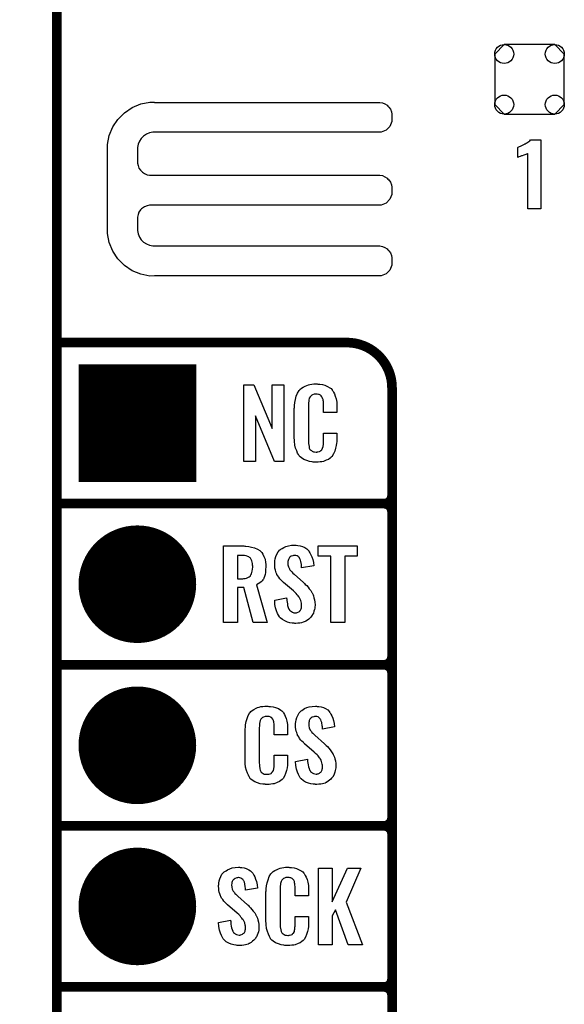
# Model space of a CAD drawing. Extents: x -0.07 to 0.95, y -0.15 to 2.1.
# Tile 6 of 17: x -0.07 to 0.26, y 0.34 to 0.95. Entities that reach past the tile are written whole.
import ezdxf

# ---------------------------------------------------------------- set-up
doc = ezdxf.new("R2010")
doc.units = 0
doc.layers.get('0').update_dxf_attribs({"linetype": 'CONTINUOUS'})
for name, color, linetype in [('gko', 6, 'CONTINUOUS'), ('gto', 2, 'CONTINUOUS'), ('gts', 1, 'CONTINUOUS')]:
    doc.layers.add(name, color=color, linetype=linetype)

# ---------------------------------------------------------------- blocks, each defined once
blk = doc.blocks.new('D28')
at = {"const_width": 0.003}
blk.add_lwpolyline([(-0.0015, 0, 1), (0.0015, 0, 1)], format="xyb", close=True, dxfattribs=at)
blk = doc.blocks.new('D39')
at = {"const_width": 0.0365}
blk.add_lwpolyline([(-0.01825, 0, 1), (0.01825, 0, 1)], format="xyb", close=True, dxfattribs=at)
blk = doc.blocks.new('D41')
blk.add_lwpolyline([(-0.0216, 0.0157), (-0.0216, -0.0157), (-0.0157, -0.0216), (0.0157, -0.0216), (0.0216, -0.0157), (0.0216, 0.0157), (0.0157, 0.0216), (-0.0157, 0.0216)], close=True)
for centre in [(-0.0157, 0.0157), (0.0157, 0.0157), (-0.0157, -0.0157), (0.0157, -0.0157)]:
    blk.add_circle(centre, 0.0059)
blk = doc.blocks.new('D42')
at = {"const_width": 0.073}
blk.add_lwpolyline([(-0.0365, 0), (0.0365, 0)], dxfattribs=at)

msp = doc.modelspace()

# ---------------------------------------------------------------- linework, layer by layer
at = {"layer": 'gko', "color": 6, "const_width": 0.006}
msp.add_lwpolyline([(-0.05, -0.15), (-0.05, 2.01)], dxfattribs=at)
at = {"layer": 'gto', "color": 2}
for points in [[(0.0106, 0.8992), (0.0106, 0.8992), (0.0106, 0.8991), (0.1505, 0.8991), (0.1521, 0.8988), (0.1536, 0.8982), (0.1549, 0.8973), (0.1555, 0.8967), (0.1555, 0.8967), (0.1555, 0.8967), (0.1561, 0.8961), (0.157, 0.8948), (0.1576, 0.8933), (0.1579, 0.8917), (0.1579, 0.8909), (0.1579, 0.8909), (0.1579, 0.8872), (0.1567, 0.8842), (0.1543, 0.8818), (0.1513, 0.8806), (0.0106, 0.8806), (0.0096, 0.8805), (0.0075, 0.8801), (0.0056, 0.8793), (0.0039, 0.8782), (0.0031, 0.8775), (0.0024, 0.8767), (0.0013, 0.875), (0.0005, 0.8731), (0.0001, 0.8711), (0.0001, 0.87), (0.0001, 0.8622), (0.0001, 0.8614), (0.0004, 0.8598), (0.001, 0.8583), (0.002, 0.8569), (0.0025, 0.8563), (0.0031, 0.8558), (0.0045, 0.8549), (0.006, 0.8542), (0.0075, 0.8539), (0.0084, 0.8539), (0.1496, 0.8539), (0.1505, 0.8539), (0.1521, 0.8536), (0.1536, 0.8529), (0.1549, 0.852), (0.1555, 0.8515), (0.1561, 0.8509), (0.157, 0.8495), (0.1576, 0.848), (0.1579, 0.8464), (0.1579, 0.8456), (0.1579, 0.8456), (0.1579, 0.8436), (0.1579, 0.8419), (0.1567, 0.8389), (0.1543, 0.8366), (0.1513, 0.8353), (0.1496, 0.8353), (0.1496, 0.8353), (0.0084, 0.8353), (0.0075, 0.8353), (0.006, 0.8349), (0.0045, 0.8343), (0.0031, 0.8334), (0.0025, 0.8329), (0.0025, 0.8329), (0.002, 0.8323), (0.001, 0.8309), (0.0004, 0.8294), (0.0001, 0.8278), (0.0001, 0.827), (0.0001, 0.8205), (0.0001, 0.8195), (0.0005, 0.8174), (0.0013, 0.8155), (0.0024, 0.8138), (0.0031, 0.813), (0.0039, 0.8123), (0.0056, 0.8112), (0.0075, 0.8104), (0.0096, 0.81), (0.0106, 0.81), (0.0106, 0.81), (0.1496, 0.81), (0.1505, 0.81), (0.1521, 0.8096), (0.1536, 0.809), (0.1549, 0.8081), (0.1555, 0.8075), (0.1555, 0.8075), (0.1561, 0.807), (0.157, 0.8056), (0.1576, 0.8041), (0.1579, 0.8025), (0.1579, 0.8017), (0.1579, 0.8017), (0.1579, 0.7997), (0.1579, 0.798), (0.1567, 0.795), (0.1543, 0.7926), (0.1513, 0.7914), (0.0106, 0.7914), (0.0077, 0.7913), (0.0021, 0.7924), (-0.0032, 0.7946), (-0.008, 0.7978), (-0.01, 0.7999), (-0.01, 0.7999), (-0.0121, 0.8019), (-0.0153, 0.8067), (-0.0175, 0.812), (-0.0186, 0.8176), (-0.0185, 0.8205), (-0.0185, 0.8205), (-0.0185, 0.87), (-0.0186, 0.8729), (-0.0175, 0.8785), (-0.0153, 0.8838), (-0.0121, 0.8885), (-0.01, 0.8905), (-0.01, 0.8905), (-0.008, 0.8926), (-0.0032, 0.8959), (0.0021, 0.8981), (0.0077, 0.8992), (0.0106, 0.8992)], [(0.2503, 0.8329), (0.2422, 0.8329), (0.2422, 0.8673), (0.242, 0.8672), (0.2418, 0.8671), (0.2415, 0.867), (0.2411, 0.8668), (0.2405, 0.8666), (0.2397, 0.8663), (0.2387, 0.8659), (0.2387, 0.8659), (0.2384, 0.8659), (0.238, 0.8657), (0.2376, 0.8655), (0.2367, 0.8652), (0.2362, 0.865), (0.236, 0.8649), (0.236, 0.871), (0.2361, 0.871), (0.2363, 0.8712), (0.2367, 0.8714), (0.2372, 0.8716), (0.2378, 0.8719), (0.2386, 0.8723), (0.2394, 0.8727), (0.2403, 0.8732), (0.2404, 0.8733), (0.2407, 0.8734), (0.2412, 0.8737), (0.2417, 0.874), (0.2429, 0.8748), (0.2435, 0.8753), (0.2439, 0.8758), (0.2503, 0.8758), (0.2503, 0.8329)], [(0.0908, 0.6762), (0.0851, 0.6762), (0.0734, 0.7046), (0.0734, 0.6762), (0.066, 0.6762), (0.066, 0.7238), (0.0722, 0.7238), (0.0837, 0.6966), (0.0837, 0.7238), (0.0908, 0.7238), (0.0908, 0.6762)], [(0.112, 0.7242), (0.1126, 0.7242), (0.1132, 0.7241), (0.1148, 0.7239), (0.1164, 0.7235), (0.118, 0.7228), (0.1195, 0.7219), (0.1203, 0.7214), (0.1208, 0.7207), (0.1209, 0.7205), (0.1213, 0.7201), (0.1217, 0.7192), (0.1223, 0.7181), (0.1228, 0.7167), (0.1233, 0.715), (0.1237, 0.7129), (0.1238, 0.7106), (0.1238, 0.7066), (0.1154, 0.7066), (0.1154, 0.7107), (0.1154, 0.7108), (0.1154, 0.7111), (0.1154, 0.7116), (0.1154, 0.7121), (0.1154, 0.7134), (0.1153, 0.7141), (0.1152, 0.7146), (0.1152, 0.7147), (0.1151, 0.7149), (0.1149, 0.7154), (0.1145, 0.7163), (0.114, 0.717), (0.1138, 0.7172), (0.1136, 0.7173), (0.1132, 0.7175), (0.1129, 0.7177), (0.1123, 0.7178), (0.1116, 0.7179), (0.1105, 0.7179), (0.1102, 0.7179), (0.1097, 0.7179), (0.1087, 0.7175), (0.1082, 0.7173), (0.1078, 0.7169), (0.1076, 0.7167), (0.1072, 0.7163), (0.1067, 0.7154), (0.1064, 0.7143), (0.1064, 0.7142), (0.1064, 0.7141), (0.1063, 0.7137), (0.1063, 0.7132), (0.1062, 0.7127), (0.1062, 0.7119), (0.1061, 0.7111), (0.1061, 0.7102), (0.1061, 0.6895), (0.1061, 0.6894), (0.1061, 0.6889), (0.1062, 0.6882), (0.1062, 0.6873), (0.1066, 0.6854), (0.1067, 0.6845), (0.1071, 0.6837), (0.1072, 0.6836), (0.1073, 0.6834), (0.1076, 0.6832), (0.108, 0.6829), (0.1085, 0.6825), (0.1092, 0.6822), (0.11, 0.6821), (0.1109, 0.682), (0.1113, 0.682), (0.1116, 0.6821), (0.112, 0.6821), (0.113, 0.6823), (0.1135, 0.6826), (0.1139, 0.6829), (0.114, 0.6829), (0.1141, 0.6831), (0.1144, 0.6835), (0.1149, 0.6844), (0.1152, 0.6854), (0.1152, 0.6855), (0.1153, 0.6857), (0.1153, 0.686), (0.1154, 0.6865), (0.1154, 0.687), (0.1154, 0.6878), (0.1154, 0.6886), (0.1154, 0.6895), (0.1154, 0.6938), (0.1238, 0.6938), (0.1238, 0.69), (0.1238, 0.6899), (0.1238, 0.6897), (0.1238, 0.6894), (0.1238, 0.6889), (0.1237, 0.6883), (0.1236, 0.6876), (0.1234, 0.6861), (0.123, 0.6844), (0.1226, 0.6826), (0.1218, 0.6809), (0.1209, 0.6794), (0.1208, 0.6792), (0.1203, 0.6788), (0.1196, 0.6782), (0.1186, 0.6775), (0.1172, 0.6769), (0.1154, 0.6762), (0.1145, 0.676), (0.1134, 0.6759), (0.1122, 0.6757), (0.1102, 0.6757), (0.1097, 0.6758), (0.1091, 0.6758), (0.1084, 0.6759), (0.1068, 0.6762), (0.1051, 0.6767), (0.1033, 0.6774), (0.1018, 0.6784), (0.101, 0.679), (0.1004, 0.6797), (0.1004, 0.6798), (0.1003, 0.6799), (0.1001, 0.6802), (0.0999, 0.6805), (0.0994, 0.6814), (0.0989, 0.6827), (0.0982, 0.6844), (0.0978, 0.6864), (0.0974, 0.6887), (0.0973, 0.6914), (0.0973, 0.7083), (0.0973, 0.7084), (0.0973, 0.7087), (0.0973, 0.7091), (0.0974, 0.7096), (0.0974, 0.7103), (0.0975, 0.711), (0.0977, 0.7128), (0.0981, 0.7147), (0.0986, 0.7167), (0.0993, 0.7186), (0.1004, 0.7203), (0.1004, 0.7204), (0.1006, 0.7204), (0.1009, 0.7209), (0.1018, 0.7216), (0.1029, 0.7223), (0.1042, 0.723), (0.1052, 0.7234), (0.1061, 0.7237), (0.1071, 0.724), (0.1083, 0.7241), (0.1095, 0.7243), (0.1116, 0.7243), (0.112, 0.7242)], [(0.0667, 0.6237), (0.0674, 0.6236), (0.0691, 0.6234), (0.0709, 0.623), (0.0727, 0.6226), (0.0745, 0.6218), (0.076, 0.6209), (0.0762, 0.6208), (0.0766, 0.6204), (0.0772, 0.6196), (0.0779, 0.6186), (0.0785, 0.6173), (0.0792, 0.6155), (0.0796, 0.6135), (0.0797, 0.6124), (0.0797, 0.6111), (0.0797, 0.611), (0.0797, 0.6109), (0.0797, 0.6104), (0.0796, 0.6095), (0.0796, 0.6085), (0.0795, 0.6073), (0.0792, 0.6061), (0.0789, 0.6048), (0.0784, 0.6037), (0.0784, 0.6036), (0.0782, 0.6032), (0.0779, 0.6028), (0.0774, 0.6021), (0.0768, 0.6015), (0.0759, 0.6008), (0.075, 0.6002), (0.0739, 0.5996), (0.0806, 0.5762), (0.0719, 0.5762), (0.0661, 0.598), (0.0621, 0.598), (0.0621, 0.5762), (0.0534, 0.5762), (0.0534, 0.6238), (0.066, 0.6238), (0.0667, 0.6237)], [(0.0986, 0.6242), (0.0996, 0.6241), (0.101, 0.6239), (0.1024, 0.6235), (0.1039, 0.6228), (0.1052, 0.622), (0.1063, 0.6208), (0.1064, 0.6206), (0.1067, 0.6202), (0.1071, 0.6194), (0.1077, 0.6183), (0.1082, 0.6169), (0.1088, 0.6154), (0.1092, 0.6135), (0.1094, 0.6114), (0.1019, 0.6101), (0.1019, 0.6103), (0.1019, 0.6107), (0.1018, 0.6114), (0.1018, 0.6122), (0.1015, 0.6141), (0.1012, 0.615), (0.1009, 0.6158), (0.1009, 0.6159), (0.1007, 0.6161), (0.1006, 0.6165), (0.1002, 0.6168), (0.0997, 0.6172), (0.0992, 0.6176), (0.0984, 0.6178), (0.0976, 0.6179), (0.0973, 0.6179), (0.0969, 0.6178), (0.0965, 0.6177), (0.0955, 0.6174), (0.0949, 0.617), (0.0944, 0.6166), (0.0944, 0.6166), (0.0943, 0.6165), (0.0941, 0.6162), (0.0939, 0.6158), (0.0937, 0.6154), (0.0935, 0.6148), (0.0934, 0.6142), (0.0933, 0.6134), (0.0933, 0.6133), (0.0933, 0.613), (0.0934, 0.6126), (0.0934, 0.612), (0.0937, 0.6108), (0.0943, 0.6095), (0.0944, 0.6094), (0.0944, 0.6093), (0.0946, 0.609), (0.095, 0.6086), (0.0954, 0.608), (0.0959, 0.6076), (0.0965, 0.6069), (0.0972, 0.6063), (0.1031, 0.601), (0.1033, 0.6009), (0.1037, 0.6005), (0.1042, 0.5999), (0.1051, 0.5992), (0.1059, 0.5982), (0.1067, 0.5971), (0.1076, 0.596), (0.1083, 0.5948), (0.1084, 0.5946), (0.1086, 0.5943), (0.109, 0.5935), (0.1093, 0.5927), (0.1096, 0.5916), (0.11, 0.5903), (0.1102, 0.5888), (0.1103, 0.5872), (0.1103, 0.5871), (0.1103, 0.5867), (0.1102, 0.586), (0.1101, 0.5852), (0.1099, 0.5843), (0.1096, 0.5833), (0.1092, 0.5821), (0.1087, 0.5811), (0.1086, 0.581), (0.1084, 0.5807), (0.108, 0.5802), (0.1076, 0.5796), (0.107, 0.579), (0.1063, 0.5784), (0.1055, 0.5777), (0.1045, 0.5771), (0.1044, 0.577), (0.1041, 0.5769), (0.1035, 0.5766), (0.1028, 0.5764), (0.1018, 0.5761), (0.1008, 0.5759), (0.0996, 0.5758), (0.0983, 0.5757), (0.0977, 0.5757), (0.0973, 0.5758), (0.0968, 0.5758), (0.0961, 0.5759), (0.0947, 0.5761), (0.0931, 0.5765), (0.0915, 0.5772), (0.09, 0.578), (0.0886, 0.5792), (0.0885, 0.5794), (0.0882, 0.5798), (0.0876, 0.5807), (0.087, 0.5819), (0.0864, 0.5834), (0.0858, 0.5853), (0.0854, 0.5875), (0.0852, 0.59), (0.0926, 0.5915), (0.0926, 0.5914), (0.0926, 0.5913), (0.0927, 0.5907), (0.0927, 0.5899), (0.0929, 0.5889), (0.0931, 0.5878), (0.0932, 0.5867), (0.0936, 0.5856), (0.094, 0.5846), (0.0941, 0.5845), (0.0943, 0.5842), (0.0945, 0.5838), (0.095, 0.5834), (0.0956, 0.583), (0.0963, 0.5826), (0.0971, 0.5823), (0.0981, 0.5822), (0.0983, 0.5822), (0.0987, 0.5823), (0.0992, 0.5824), (0.1001, 0.5828), (0.1006, 0.5831), (0.1009, 0.5834), (0.101, 0.5835), (0.1011, 0.5836), (0.1013, 0.5839), (0.1015, 0.5843), (0.1017, 0.5847), (0.1018, 0.5853), (0.1019, 0.5859), (0.1019, 0.5867), (0.1019, 0.5868), (0.1019, 0.5871), (0.1018, 0.5877), (0.1018, 0.5883), (0.1014, 0.5899), (0.1011, 0.5907), (0.1006, 0.5915), (0.1006, 0.5916), (0.1005, 0.5919), (0.1001, 0.5922), (0.0997, 0.5928), (0.0992, 0.5934), (0.0985, 0.5942), (0.0977, 0.595), (0.0968, 0.5958), (0.0907, 0.601), (0.0907, 0.6011), (0.0903, 0.6015), (0.0898, 0.6019), (0.0892, 0.6026), (0.0885, 0.6033), (0.0878, 0.6043), (0.0871, 0.6052), (0.0866, 0.6061), (0.0865, 0.6062), (0.0864, 0.6066), (0.0861, 0.6071), (0.0859, 0.6079), (0.0857, 0.6088), (0.0854, 0.6099), (0.0853, 0.6112), (0.0852, 0.6126), (0.0852, 0.6127), (0.0852, 0.6129), (0.0852, 0.6131), (0.0853, 0.6135), (0.0854, 0.6145), (0.0856, 0.6158), (0.086, 0.6172), (0.0866, 0.6186), (0.0873, 0.6201), (0.0884, 0.6213), (0.0886, 0.6214), (0.0891, 0.6217), (0.0898, 0.6222), (0.0908, 0.6228), (0.0921, 0.6234), (0.0937, 0.6239), (0.0956, 0.6242), (0.0976, 0.6243), (0.0981, 0.6243), (0.0986, 0.6242)], [(0.1364, 0.6174), (0.1287, 0.6174), (0.1287, 0.5762), (0.12, 0.5762), (0.12, 0.6174), (0.1121, 0.6174), (0.1121, 0.6238), (0.1364, 0.6238), (0.1364, 0.6174)], [(0.0653, 0.6179), (0.0621, 0.6179), (0.0621, 0.6034), (0.0654, 0.6034), (0.066, 0.6035), (0.0668, 0.6036), (0.0677, 0.6038), (0.0685, 0.6042), (0.0694, 0.6045), (0.07, 0.6051), (0.0701, 0.6052), (0.0703, 0.6055), (0.0705, 0.6058), (0.0709, 0.6064), (0.0711, 0.6072), (0.0713, 0.6081), (0.0715, 0.6093), (0.0716, 0.6106), (0.0716, 0.6108), (0.0716, 0.6113), (0.0715, 0.6119), (0.0714, 0.6128), (0.0712, 0.6136), (0.071, 0.6145), (0.0707, 0.6154), (0.0702, 0.6161), (0.0701, 0.6162), (0.0699, 0.6164), (0.0696, 0.6166), (0.0691, 0.617), (0.0685, 0.6173), (0.0675, 0.6176), (0.0665, 0.6178), (0.0653, 0.6179)], [(0.0815, 0.5242), (0.0821, 0.5242), (0.0827, 0.5241), (0.0843, 0.5239), (0.0858, 0.5235), (0.0875, 0.5228), (0.089, 0.5219), (0.0897, 0.5214), (0.0903, 0.5207), (0.0904, 0.5205), (0.0907, 0.5201), (0.0912, 0.5192), (0.0918, 0.5181), (0.0923, 0.5167), (0.0928, 0.515), (0.0931, 0.513), (0.0932, 0.5106), (0.0932, 0.5066), (0.0849, 0.5066), (0.0849, 0.5107), (0.0849, 0.5108), (0.0849, 0.5111), (0.0849, 0.5116), (0.0849, 0.5121), (0.0848, 0.5134), (0.0847, 0.5141), (0.0846, 0.5146), (0.0846, 0.5147), (0.0845, 0.5149), (0.0844, 0.5154), (0.084, 0.5163), (0.0834, 0.517), (0.0833, 0.5172), (0.0831, 0.5173), (0.0827, 0.5175), (0.0823, 0.5177), (0.0818, 0.5178), (0.0811, 0.5179), (0.08, 0.5179), (0.0796, 0.5179), (0.0792, 0.5179), (0.0782, 0.5175), (0.0777, 0.5173), (0.0772, 0.5169), (0.0771, 0.5167), (0.0767, 0.5163), (0.0762, 0.5154), (0.0759, 0.5143), (0.0759, 0.5142), (0.0759, 0.5141), (0.0758, 0.5137), (0.0758, 0.5132), (0.0757, 0.5127), (0.0757, 0.5119), (0.0756, 0.5111), (0.0756, 0.5102), (0.0756, 0.4895), (0.0756, 0.4894), (0.0756, 0.4889), (0.0757, 0.4882), (0.0757, 0.4873), (0.076, 0.4854), (0.0762, 0.4845), (0.0766, 0.4837), (0.0767, 0.4836), (0.0768, 0.4834), (0.0771, 0.4832), (0.0774, 0.4829), (0.078, 0.4825), (0.0786, 0.4822), (0.0795, 0.4821), (0.0804, 0.482), (0.0808, 0.482), (0.0811, 0.4821), (0.0815, 0.4821), (0.0825, 0.4823), (0.083, 0.4826), (0.0833, 0.4829), (0.0834, 0.4829), (0.0835, 0.4831), (0.0839, 0.4835), (0.0844, 0.4844), (0.0846, 0.4854), (0.0846, 0.4855), (0.0847, 0.4857), (0.0847, 0.486), (0.0848, 0.4865), (0.0848, 0.487), (0.0849, 0.4878), (0.0849, 0.4886), (0.0849, 0.4895), (0.0849, 0.4938), (0.0932, 0.4938), (0.0932, 0.49), (0.0932, 0.4899), (0.0932, 0.4897), (0.0932, 0.4894), (0.0932, 0.4889), (0.0931, 0.4883), (0.0931, 0.4876), (0.0929, 0.4861), (0.0925, 0.4844), (0.092, 0.4826), (0.0913, 0.4809), (0.0904, 0.4794), (0.0903, 0.4792), (0.0898, 0.4788), (0.0891, 0.4782), (0.0881, 0.4775), (0.0867, 0.4769), (0.0849, 0.4762), (0.084, 0.476), (0.0829, 0.4759), (0.0817, 0.4757), (0.0796, 0.4757), (0.0792, 0.4758), (0.0785, 0.4758), (0.0779, 0.4759), (0.0763, 0.4762), (0.0746, 0.4767), (0.0728, 0.4774), (0.0712, 0.4784), (0.0705, 0.479), (0.0698, 0.4797), (0.0698, 0.4798), (0.0697, 0.4799), (0.0696, 0.4802), (0.0694, 0.4805), (0.0689, 0.4814), (0.0684, 0.4827), (0.0677, 0.4844), (0.0672, 0.4864), (0.0669, 0.4887), (0.0668, 0.4914), (0.0668, 0.5083), (0.0668, 0.5084), (0.0668, 0.5087), (0.0668, 0.5091), (0.0669, 0.5096), (0.0669, 0.5103), (0.067, 0.511), (0.0672, 0.5128), (0.0675, 0.5147), (0.0681, 0.5167), (0.0688, 0.5186), (0.0698, 0.5203), (0.0698, 0.5203), (0.07, 0.5204), (0.0704, 0.5209), (0.0712, 0.5216), (0.0723, 0.5223), (0.0737, 0.523), (0.0746, 0.5234), (0.0756, 0.5237), (0.0766, 0.524), (0.0778, 0.5241), (0.079, 0.5243), (0.081, 0.5243), (0.0815, 0.5242)], [(0.1116, 0.5242), (0.1126, 0.5241), (0.114, 0.5239), (0.1154, 0.5235), (0.1168, 0.5228), (0.1181, 0.522), (0.1192, 0.5208), (0.1193, 0.5206), (0.1197, 0.5202), (0.1201, 0.5194), (0.1206, 0.5183), (0.1212, 0.5169), (0.1217, 0.5154), (0.1221, 0.5135), (0.1224, 0.5114), (0.1149, 0.5101), (0.1149, 0.5103), (0.1149, 0.5107), (0.1148, 0.5114), (0.1147, 0.5122), (0.1144, 0.5141), (0.1141, 0.515), (0.1139, 0.5158), (0.1139, 0.5159), (0.1137, 0.5161), (0.1135, 0.5165), (0.1131, 0.5168), (0.1127, 0.5172), (0.1121, 0.5176), (0.1114, 0.5178), (0.1105, 0.5179), (0.1103, 0.5179), (0.1099, 0.5178), (0.1094, 0.5177), (0.1084, 0.5174), (0.1079, 0.517), (0.1074, 0.5167), (0.1074, 0.5166), (0.1072, 0.5165), (0.107, 0.5162), (0.1068, 0.5158), (0.1067, 0.5154), (0.1065, 0.5148), (0.1064, 0.5142), (0.1063, 0.5134), (0.1063, 0.5133), (0.1063, 0.513), (0.1064, 0.5126), (0.1064, 0.512), (0.1067, 0.5108), (0.1072, 0.5095), (0.1073, 0.5094), (0.1074, 0.5092), (0.1076, 0.509), (0.108, 0.5086), (0.1083, 0.508), (0.1089, 0.5076), (0.1094, 0.5069), (0.1102, 0.5063), (0.1161, 0.501), (0.1163, 0.5009), (0.1166, 0.5005), (0.1172, 0.4999), (0.118, 0.4992), (0.1189, 0.4982), (0.1197, 0.4971), (0.1205, 0.496), (0.1213, 0.4948), (0.1214, 0.4946), (0.1215, 0.4943), (0.1219, 0.4935), (0.1223, 0.4927), (0.1226, 0.4916), (0.1229, 0.4903), (0.1231, 0.4888), (0.1232, 0.4872), (0.1232, 0.487), (0.1232, 0.4867), (0.1231, 0.486), (0.123, 0.4852), (0.1228, 0.4843), (0.1226, 0.4833), (0.1222, 0.4821), (0.1216, 0.4811), (0.1215, 0.481), (0.1214, 0.4807), (0.121, 0.4802), (0.1205, 0.4796), (0.12, 0.479), (0.1192, 0.4784), (0.1184, 0.4777), (0.1175, 0.4771), (0.1174, 0.477), (0.117, 0.4769), (0.1165, 0.4766), (0.1157, 0.4764), (0.1148, 0.4761), (0.1138, 0.4759), (0.1126, 0.4758), (0.1113, 0.4757), (0.1106, 0.4757), (0.1103, 0.4758), (0.1097, 0.4758), (0.1091, 0.4759), (0.1077, 0.4761), (0.1061, 0.4765), (0.1044, 0.4772), (0.103, 0.478), (0.1016, 0.4792), (0.1015, 0.4794), (0.1011, 0.4798), (0.1006, 0.4807), (0.1, 0.4819), (0.0993, 0.4834), (0.0988, 0.4853), (0.0983, 0.4875), (0.0981, 0.49), (0.1055, 0.4915), (0.1055, 0.4914), (0.1055, 0.4913), (0.1056, 0.4908), (0.1056, 0.4899), (0.1058, 0.4889), (0.106, 0.4878), (0.1062, 0.4867), (0.1066, 0.4856), (0.1069, 0.4846), (0.107, 0.4845), (0.1072, 0.4842), (0.1075, 0.4838), (0.108, 0.4834), (0.1085, 0.483), (0.1092, 0.4826), (0.1101, 0.4823), (0.111, 0.4822), (0.1113, 0.4822), (0.1116, 0.4823), (0.1121, 0.4824), (0.113, 0.4828), (0.1135, 0.4831), (0.1139, 0.4834), (0.114, 0.4835), (0.1141, 0.4836), (0.1142, 0.4839), (0.1144, 0.4843), (0.1146, 0.4847), (0.1147, 0.4853), (0.1149, 0.4859), (0.1149, 0.4867), (0.1149, 0.4868), (0.1149, 0.4871), (0.1148, 0.4877), (0.1147, 0.4883), (0.1143, 0.4899), (0.1141, 0.4908), (0.1136, 0.4915), (0.1135, 0.4916), (0.1134, 0.4919), (0.113, 0.4922), (0.1127, 0.4928), (0.1121, 0.4934), (0.1115, 0.4942), (0.1106, 0.495), (0.1097, 0.4958), (0.1037, 0.501), (0.1036, 0.5011), (0.1032, 0.5015), (0.1028, 0.5019), (0.1021, 0.5026), (0.1015, 0.5033), (0.1007, 0.5043), (0.1001, 0.5052), (0.0995, 0.5061), (0.0994, 0.5062), (0.0993, 0.5066), (0.0991, 0.5071), (0.0989, 0.5079), (0.0986, 0.5088), (0.0983, 0.5099), (0.0982, 0.5112), (0.0981, 0.5126), (0.0981, 0.5127), (0.0981, 0.5129), (0.0981, 0.5131), (0.0982, 0.5135), (0.0983, 0.5145), (0.0985, 0.5158), (0.099, 0.5172), (0.0995, 0.5186), (0.1003, 0.5201), (0.1014, 0.5213), (0.1016, 0.5214), (0.102, 0.5217), (0.1028, 0.5222), (0.1038, 0.5228), (0.1051, 0.5234), (0.1067, 0.5239), (0.1085, 0.5242), (0.1105, 0.5243), (0.1111, 0.5243), (0.1116, 0.5242)], [(0.0638, 0.4242), (0.0648, 0.4241), (0.0662, 0.4239), (0.0676, 0.4235), (0.0691, 0.4228), (0.0703, 0.422), (0.0715, 0.4208), (0.0716, 0.4206), (0.0719, 0.4202), (0.0723, 0.4194), (0.0728, 0.4183), (0.0734, 0.4169), (0.074, 0.4154), (0.0743, 0.4135), (0.0746, 0.4114), (0.0671, 0.4101), (0.0671, 0.4103), (0.0671, 0.4107), (0.067, 0.4114), (0.0669, 0.4122), (0.0666, 0.4141), (0.0664, 0.415), (0.0661, 0.4158), (0.0661, 0.4159), (0.0659, 0.4161), (0.0657, 0.4165), (0.0654, 0.4168), (0.0649, 0.4172), (0.0643, 0.4176), (0.0636, 0.4178), (0.0628, 0.4179), (0.0625, 0.4179), (0.0621, 0.4178), (0.0617, 0.4177), (0.0606, 0.4174), (0.0601, 0.417), (0.0596, 0.4166), (0.0596, 0.4166), (0.0594, 0.4165), (0.0592, 0.4162), (0.0591, 0.4158), (0.0589, 0.4154), (0.0587, 0.4148), (0.0586, 0.4142), (0.0585, 0.4134), (0.0585, 0.4133), (0.0585, 0.413), (0.0586, 0.4126), (0.0586, 0.412), (0.0589, 0.4108), (0.0594, 0.4095), (0.0595, 0.4094), (0.0596, 0.4092), (0.0598, 0.409), (0.0602, 0.4086), (0.0605, 0.408), (0.0611, 0.4076), (0.0617, 0.4069), (0.0624, 0.4063), (0.0683, 0.401), (0.0685, 0.4009), (0.0689, 0.4005), (0.0694, 0.3999), (0.0703, 0.3992), (0.0711, 0.3982), (0.0719, 0.3971), (0.0728, 0.396), (0.0735, 0.3948), (0.0736, 0.3946), (0.0738, 0.3943), (0.0741, 0.3935), (0.0745, 0.3927), (0.0748, 0.3916), (0.0752, 0.3903), (0.0753, 0.3888), (0.0754, 0.3872), (0.0754, 0.3871), (0.0754, 0.3867), (0.0753, 0.386), (0.0753, 0.3852), (0.0751, 0.3843), (0.0748, 0.3833), (0.0744, 0.3821), (0.0739, 0.3811), (0.0738, 0.381), (0.0736, 0.3807), (0.0732, 0.3802), (0.0728, 0.3796), (0.0722, 0.379), (0.0715, 0.3784), (0.0706, 0.3777), (0.0697, 0.3771), (0.0696, 0.377), (0.0692, 0.3769), (0.0687, 0.3766), (0.0679, 0.3764), (0.067, 0.3761), (0.066, 0.3759), (0.0648, 0.3758), (0.0635, 0.3757), (0.0629, 0.3757), (0.0625, 0.3758), (0.0619, 0.3758), (0.0613, 0.3759), (0.0599, 0.3761), (0.0583, 0.3765), (0.0567, 0.3772), (0.0552, 0.378), (0.0538, 0.3792), (0.0537, 0.3794), (0.0533, 0.3798), (0.0528, 0.3807), (0.0522, 0.3819), (0.0516, 0.3834), (0.051, 0.3853), (0.0506, 0.3875), (0.0504, 0.39), (0.0578, 0.3915), (0.0578, 0.3914), (0.0578, 0.3913), (0.0579, 0.3907), (0.0579, 0.3899), (0.058, 0.3889), (0.0582, 0.3878), (0.0584, 0.3867), (0.0588, 0.3856), (0.0592, 0.3846), (0.0592, 0.3845), (0.0594, 0.3842), (0.0597, 0.3838), (0.0602, 0.3834), (0.0607, 0.383), (0.0615, 0.3826), (0.0623, 0.3823), (0.0632, 0.3822), (0.0635, 0.3822), (0.0639, 0.3823), (0.0643, 0.3824), (0.0653, 0.3828), (0.0657, 0.3831), (0.0661, 0.3834), (0.0662, 0.3835), (0.0663, 0.3836), (0.0665, 0.3839), (0.0666, 0.3843), (0.0668, 0.3847), (0.0669, 0.3853), (0.0671, 0.3859), (0.0671, 0.3867), (0.0671, 0.3868), (0.0671, 0.3871), (0.067, 0.3877), (0.0669, 0.3883), (0.0666, 0.3899), (0.0663, 0.3907), (0.0658, 0.3915), (0.0657, 0.3916), (0.0656, 0.3919), (0.0653, 0.3922), (0.0649, 0.3928), (0.0643, 0.3934), (0.0637, 0.3942), (0.0629, 0.395), (0.0619, 0.3958), (0.0559, 0.401), (0.0558, 0.4011), (0.0555, 0.4015), (0.055, 0.4019), (0.0543, 0.4026), (0.0537, 0.4033), (0.053, 0.4043), (0.0523, 0.4052), (0.0518, 0.4061), (0.0517, 0.4062), (0.0516, 0.4066), (0.0513, 0.4071), (0.0511, 0.4079), (0.0508, 0.4088), (0.0506, 0.4099), (0.0505, 0.4112), (0.0504, 0.4126), (0.0504, 0.4127), (0.0504, 0.4129), (0.0504, 0.4131), (0.0505, 0.4135), (0.0506, 0.4145), (0.0507, 0.4158), (0.0512, 0.4172), (0.0518, 0.4186), (0.0525, 0.4201), (0.0536, 0.4213), (0.0538, 0.4214), (0.0543, 0.4217), (0.055, 0.4222), (0.056, 0.4228), (0.0573, 0.4234), (0.0589, 0.4239), (0.0607, 0.4242), (0.0628, 0.4243), (0.0633, 0.4243), (0.0638, 0.4242)], [(0.0945, 0.4242), (0.095, 0.4242), (0.0957, 0.4241), (0.0973, 0.4239), (0.0988, 0.4235), (0.1005, 0.4228), (0.102, 0.4219), (0.1027, 0.4214), (0.1033, 0.4207), (0.1034, 0.4205), (0.1037, 0.4201), (0.1042, 0.4192), (0.1048, 0.4181), (0.1053, 0.4167), (0.1058, 0.415), (0.1061, 0.413), (0.1062, 0.4106), (0.1062, 0.4066), (0.0979, 0.4066), (0.0979, 0.4107), (0.0979, 0.4108), (0.0979, 0.4111), (0.0979, 0.4116), (0.0979, 0.4121), (0.0978, 0.4134), (0.0977, 0.4141), (0.0976, 0.4146), (0.0976, 0.4147), (0.0975, 0.4149), (0.0974, 0.4154), (0.097, 0.4163), (0.0964, 0.417), (0.0962, 0.4172), (0.0961, 0.4173), (0.0957, 0.4175), (0.0953, 0.4177), (0.0948, 0.4178), (0.0941, 0.4179), (0.093, 0.4179), (0.0926, 0.4179), (0.0922, 0.4179), (0.0912, 0.4175), (0.0907, 0.4173), (0.0902, 0.4169), (0.0901, 0.4167), (0.0897, 0.4163), (0.0892, 0.4154), (0.0888, 0.4143), (0.0888, 0.4142), (0.0888, 0.4141), (0.0888, 0.4137), (0.0888, 0.4132), (0.0887, 0.4127), (0.0887, 0.4119), (0.0886, 0.4111), (0.0886, 0.4102), (0.0886, 0.3895), (0.0886, 0.3894), (0.0886, 0.3889), (0.0887, 0.3882), (0.0887, 0.3873), (0.089, 0.3854), (0.0892, 0.3845), (0.0896, 0.3837), (0.0897, 0.3836), (0.0898, 0.3834), (0.0901, 0.3832), (0.0904, 0.3829), (0.091, 0.3825), (0.0916, 0.3822), (0.0925, 0.3821), (0.0934, 0.382), (0.0938, 0.382), (0.0941, 0.3821), (0.0945, 0.3821), (0.0955, 0.3823), (0.096, 0.3826), (0.0963, 0.3829), (0.0964, 0.3829), (0.0965, 0.3831), (0.0969, 0.3835), (0.0974, 0.3844), (0.0976, 0.3854), (0.0976, 0.3855), (0.0977, 0.3857), (0.0977, 0.386), (0.0978, 0.3865), (0.0978, 0.3871), (0.0979, 0.3878), (0.0979, 0.3886), (0.0979, 0.3895), (0.0979, 0.3938), (0.1062, 0.3938), (0.1062, 0.39), (0.1062, 0.3899), (0.1062, 0.3897), (0.1062, 0.3894), (0.1062, 0.3889), (0.1061, 0.3883), (0.1061, 0.3876), (0.1059, 0.3861), (0.1055, 0.3844), (0.105, 0.3826), (0.1043, 0.3809), (0.1034, 0.3794), (0.1033, 0.3792), (0.1028, 0.3788), (0.1021, 0.3782), (0.1011, 0.3775), (0.0997, 0.3769), (0.0979, 0.3762), (0.097, 0.376), (0.0959, 0.3759), (0.0947, 0.3757), (0.0926, 0.3757), (0.0922, 0.3758), (0.0915, 0.3758), (0.0909, 0.3759), (0.0893, 0.3762), (0.0876, 0.3767), (0.0858, 0.3774), (0.0842, 0.3784), (0.0835, 0.379), (0.0828, 0.3797), (0.0828, 0.3798), (0.0827, 0.3799), (0.0826, 0.3802), (0.0824, 0.3805), (0.0819, 0.3814), (0.0814, 0.3827), (0.0807, 0.3844), (0.0802, 0.3864), (0.0799, 0.3887), (0.0798, 0.3914), (0.0798, 0.4083), (0.0798, 0.4084), (0.0798, 0.4087), (0.0798, 0.4091), (0.0799, 0.4096), (0.0799, 0.4103), (0.08, 0.411), (0.0802, 0.4128), (0.0805, 0.4147), (0.0811, 0.4166), (0.0818, 0.4186), (0.0828, 0.4203), (0.0828, 0.4203), (0.083, 0.4204), (0.0834, 0.4209), (0.0842, 0.4216), (0.0853, 0.4223), (0.0867, 0.423), (0.0876, 0.4234), (0.0886, 0.4237), (0.0896, 0.424), (0.0908, 0.4241), (0.092, 0.4243), (0.094, 0.4243), (0.0945, 0.4242)], [(0.1295, 0.4026), (0.1396, 0.3762), (0.1309, 0.3762), (0.123, 0.3978), (0.1209, 0.3942), (0.1209, 0.3762), (0.1123, 0.3762), (0.1123, 0.4238), (0.1209, 0.4238), (0.1209, 0.4029), (0.1304, 0.4238), (0.1386, 0.4238), (0.1295, 0.4026)]]:
    msp.add_lwpolyline(points, dxfattribs=at)
at = {"layer": 'gto', "color": 2, "const_width": 0.006}
for points in [[(-0.05, 0.75), (0.13, 0.75)], [(0.158, 0.722), (0.158, 0.722)], [(0.158, 0.722), (0.158, 0.722)], [(0.158, -0.022), (0.158, 0.722)], [(-0.05, 0.65), (0.153, 0.65)], [(-0.05, 0.65), (0.153, 0.65)], [(0.153, 0.65), (0.153, 0.65)], [(0.153, 0.65), (0.153, 0.65)], [(0.158, 0.645), (0.158, 0.645)], [(0.158, 0.645), (0.158, 0.645)], [(0.158, 0.645), (0.158, 0.645)], [(0.158, 0.645), (0.158, 0.645)], [(0.158, 0.555), (0.158, 0.645)], [(-0.05, 0.55), (0.153, 0.55)], [(-0.05, 0.55), (0.153, 0.55)], [(0.153, 0.55), (0.153, 0.55)], [(0.153, 0.55), (0.153, 0.55)], [(0.158, 0.545), (0.158, 0.545)], [(0.158, 0.545), (0.158, 0.545)], [(0.158, 0.545), (0.158, 0.545)], [(0.158, 0.545), (0.158, 0.545)], [(0.158, 0.455), (0.158, 0.545)], [(-0.05, 0.45), (0.153, 0.45)], [(-0.05, 0.45), (0.153, 0.45)], [(0.153, 0.45), (0.153, 0.45)], [(0.153, 0.45), (0.153, 0.45)], [(0.158, 0.445), (0.158, 0.445)], [(0.158, 0.445), (0.158, 0.445)], [(0.158, 0.445), (0.158, 0.445)], [(0.158, 0.445), (0.158, 0.445)], [(0.158, 0.355), (0.158, 0.445)], [(-0.05, 0.35), (0.153, 0.35)], [(-0.05, 0.35), (0.153, 0.35)], [(0.153, 0.35), (0.153, 0.35)], [(0.153, 0.35), (0.153, 0.35)], [(0.158, 0.345), (0.158, 0.345)], [(0.158, 0.345), (0.158, 0.345)], [(0.158, 0.345), (0.158, 0.345)], [(0.158, 0.345), (0.158, 0.345)], [(0.158, 0.255), (0.158, 0.345)]]:
    msp.add_lwpolyline(points, dxfattribs=at)
for points in [[(0.158, 0.722, 0.414214), (0.13, 0.75)], [(0.153, 0.65, 0.414214), (0.158, 0.655)], [(0.158, 0.645, 0.414214), (0.153, 0.65)], [(0.158, 0.645, 0.414214), (0.153, 0.65)], [(0.153, 0.55, 0.414214), (0.158, 0.555)], [(0.158, 0.545, 0.414214), (0.153, 0.55)], [(0.158, 0.545, 0.414214), (0.153, 0.55)], [(0.153, 0.45, 0.414214), (0.158, 0.455)], [(0.158, 0.445, 0.414214), (0.153, 0.45)], [(0.158, 0.445, 0.414214), (0.153, 0.45)], [(0.153, 0.35, 0.414214), (0.158, 0.355)], [(0.158, 0.345, 0.414214), (0.153, 0.35)], [(0.158, 0.345, 0.414214), (0.153, 0.35)]]:
    msp.add_lwpolyline(points, format="xyb", dxfattribs=at)

# ---------------------------------------------------------------- block references
at = {"layer": 'gto'}
for p in [(-0.05, 0.75), (0.13, 0.75), (0.13, 0.75), (0.158, 0.722), (0.158, 0.722), (0.158, 0.722), (0.158, 0.722), (0.158, 0.655), (-0.05, 0.65), (-0.05, 0.65), (0.153, 0.65), (0.153, 0.65), (0.153, 0.65), (0.153, 0.65), (0.153, 0.65), (0.153, 0.65), (0.153, 0.65), (0.158, 0.645), (0.158, 0.645), (0.158, 0.645), (0.158, 0.645), (0.158, 0.645), (0.158, 0.645), (0.158, 0.645), (0.158, 0.555), (0.158, 0.555), (-0.05, 0.55), (-0.05, 0.55), (0.153, 0.55), (0.153, 0.55), (0.153, 0.55), (0.153, 0.55), (0.153, 0.55), (0.153, 0.55), (0.153, 0.55), (0.158, 0.545), (0.158, 0.545), (0.158, 0.545), (0.158, 0.545), (0.158, 0.545), (0.158, 0.545), (0.158, 0.545), (-0.05, 0.45), (-0.05, 0.45), (0.153, 0.45), (0.153, 0.45), (0.153, 0.45), (0.153, 0.45), (0.153, 0.45), (0.153, 0.45), (0.153, 0.45), (0.158, 0.455), (0.158, 0.455), (0.158, 0.445), (0.158, 0.445), (0.158, 0.445), (0.158, 0.445), (0.158, 0.445), (0.158, 0.445), (0.158, 0.445), (0.158, 0.355), (0.158, 0.355), (-0.05, 0.35), (-0.05, 0.35), (0.153, 0.35), (0.153, 0.35), (0.153, 0.35), (0.153, 0.35), (0.153, 0.35), (0.153, 0.35), (0.153, 0.35), (0.158, 0.345), (0.158, 0.345), (0.158, 0.345), (0.158, 0.345), (0.158, 0.345), (0.158, 0.345), (0.158, 0.345)]:
    msp.add_blockref('D28', p, dxfattribs=at)
at = {"layer": 'gts'}
for name, p in [('D41', (0.2433, 0.9134)), ('D42', (0, 0.7)), ('D39', (0, 0.6)), ('D39', (0, 0.5)), ('D39', (0, 0.4))]:
    msp.add_blockref(name, p, dxfattribs=at)

doc.saveas('drawing.dxf')
